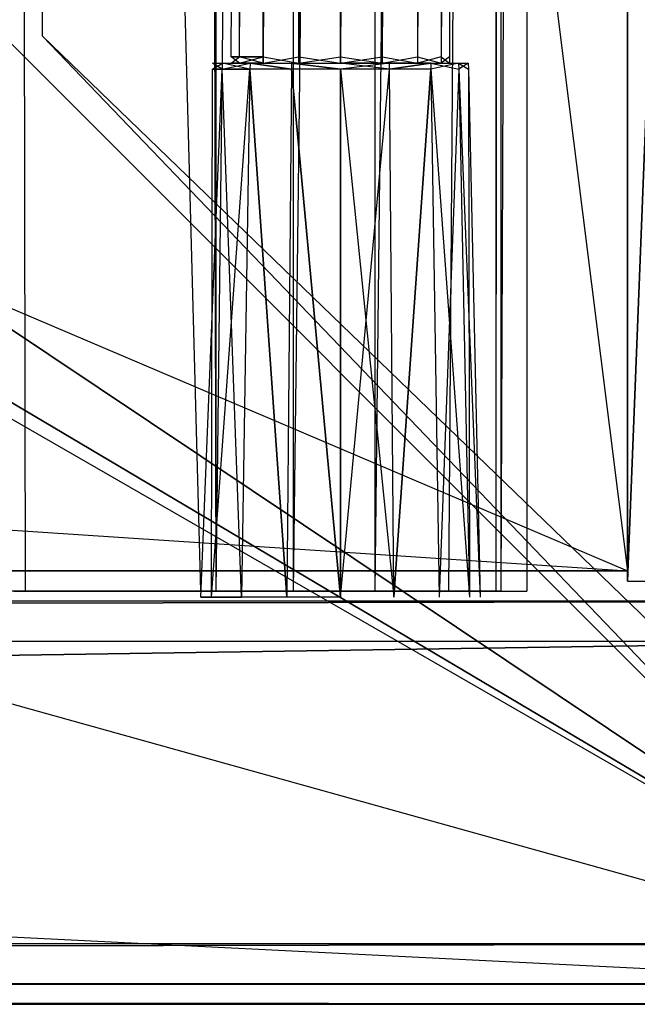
# Model space of a CAD drawing. Extents: x -1 to 0, y -0.5 to 0.
# Tile 13 of 19: x -0.05 to -0.02, y -0.5 to -0.45. Entities that reach past the tile are written whole.
import ezdxf

# ---------------------------------------------------------------- set-up
doc = ezdxf.new("R2010")
doc.units = 0
for name, color, linetype in [('L0_FRONT_LEGATO_S2S2_X_3400__Y_', 7, 'CONTINUOUS'), ('L10_KORPUS_LEGATO_BO_X_9620__Y_', 7, 'CONTINUOUS'), ('L12_KORPUS_LEGATO_3_N_B10700___', 7, 'CONTINUOUS'), ('L16_KORPUS_LEGATO_SE_X_190__Y_4', 7, 'CONTINUOUS'), ('L17_PLATTE_LEGATO_N_B10700__0__', 7, 'CONTINUOUS'), ('L2_DRAWERBOX_LEGATO_REL_6_X_365', 7, 'CONTINUOUS'), ('L4_DRAWERBOX_LEGATO_REL_4_X_139', 7, 'CONTINUOUS')]:
    doc.layers.add(name, color=color, linetype=linetype)

msp = doc.modelspace()

# ---------------------------------------------------------------- linework, layer by layer
at = {"layer": 'L0_FRONT_LEGATO_S2S2_X_3400__Y_', "color": 8}
for points, invisible_edges in [([(-0.996, -0.482, 0.34), (-0.004, -0.48, 0.34), (-0.996, -0.48, 0.34), (-0.996, -0.482, 0.34)], 13), ([(-0.004, -0.48, 0.34), (-0.996, -0.482, 0.34), (-0.004, -0.482, 0.34), (-0.004, -0.48, 0.34)], 14), ([(-0.004, -0.48), (-0.996, -0.482), (-0.996, -0.48), (-0.004, -0.48)], 13), ([(-0.996, -0.482), (-0.004, -0.48), (-0.004, -0.482), (-0.996, -0.482)], 14), ([(-0.996, -0.48, 0.338), (-0.004, -0.48, 0.002), (-0.996, -0.48, 0.002), (-0.996, -0.48, 0.338)], 13), ([(-0.004, -0.48, 0.002), (-0.996, -0.48, 0.338), (-0.004, -0.48, 0.338), (-0.004, -0.48, 0.002)], 14), ([(-0.996, -0.48, 0.34), (-0.004, -0.48, 0.338), (-0.996, -0.48, 0.338), (-0.996, -0.48, 0.34)], 13), ([(-0.004, -0.48, 0.338), (-0.996, -0.48, 0.34), (-0.004, -0.48, 0.34), (-0.004, -0.48, 0.338)], 14), ([(-0.996, -0.48, 0.002), (-0.004, -0.48), (-0.996, -0.48), (-0.996, -0.48, 0.002)], 13), ([(-0.004, -0.48), (-0.996, -0.48, 0.002), (-0.004, -0.48, 0.002), (-0.004, -0.48)], 14), ([(-0.004, -0.482), (-0.996, -0.497), (-0.996, -0.482), (-0.004, -0.482)], 13), ([(-0.996, -0.497), (-0.004, -0.482), (-0.004, -0.497), (-0.996, -0.497)], 14), ([(-0.996, -0.497, 0.34), (-0.004, -0.482, 0.34), (-0.996, -0.482, 0.34), (-0.996, -0.497, 0.34)], 13), ([(-0.004, -0.482, 0.34), (-0.996, -0.497, 0.34), (-0.004, -0.497, 0.34), (-0.004, -0.482, 0.34)], 14), ([(-0.004, -0.497), (-0.996, -0.499), (-0.996, -0.497), (-0.004, -0.497)], 13), ([(-0.996, -0.499), (-0.004, -0.497), (-0.004, -0.499), (-0.996, -0.499)], 14), ([(-0.996, -0.499, 0.34), (-0.004, -0.497, 0.34), (-0.996, -0.497, 0.34), (-0.996, -0.499, 0.34)], 13), ([(-0.004, -0.497, 0.34), (-0.996, -0.499, 0.34), (-0.004, -0.499, 0.34), (-0.004, -0.497, 0.34)], 14), ([(-0.004, -0.499, 0.002), (-0.996, -0.499, 0.338), (-0.996, -0.499, 0.002), (-0.004, -0.499, 0.002)], 13), ([(-0.996, -0.499, 0.338), (-0.004, -0.499, 0.002), (-0.004, -0.499, 0.338), (-0.996, -0.499, 0.338)], 14), ([(-0.004, -0.499), (-0.996, -0.499, 0.002), (-0.996, -0.499), (-0.004, -0.499)], 13), ([(-0.996, -0.499, 0.002), (-0.004, -0.499), (-0.004, -0.499, 0.002), (-0.996, -0.499, 0.002)], 14), ([(-0.004, -0.499, 0.338), (-0.996, -0.499, 0.34), (-0.996, -0.499, 0.338), (-0.004, -0.499, 0.338)], 13), ([(-0.996, -0.499, 0.34), (-0.004, -0.499, 0.338), (-0.004, -0.499, 0.34), (-0.996, -0.499, 0.34)], 14)]:
    msp.add_3dface(points, dxfattribs=dict(at, invisible_edges=invisible_edges))
at = {"layer": 'L10_KORPUS_LEGATO_BO_X_9620__Y_', "color": 8}
for points, invisible_edges in [([(-0.019, -0.4785, 0.02), (-0.981, -0.069, 0.02), (-0.981, -0.4785, 0.02), (-0.019, -0.4785, 0.02)], 13), ([(-0.981, -0.069, 0.02), (-0.019, -0.4785, 0.02), (-0.019, -0.069, 0.02), (-0.981, -0.069, 0.02)], 14), ([(-0.019, -0.069, 0.001), (-0.981, -0.4785, 0.001), (-0.981, -0.069, 0.001), (-0.019, -0.069, 0.001)], 13), ([(-0.981, -0.4785, 0.001), (-0.019, -0.069, 0.001), (-0.019, -0.4785, 0.001), (-0.981, -0.4785, 0.001)], 14), ([(-0.019, -0.069, 0.001), (-0.019, -0.4785, 0.02), (-0.019, -0.4785, 0.001), (-0.019, -0.069, 0.001)], 13), ([(-0.019, -0.4785, 0.02), (-0.019, -0.069, 0.001), (-0.019, -0.069, 0.02), (-0.019, -0.4785, 0.02)], 14), ([(-0.019, -0.4785, 0.02), (-0.981, -0.4785, 0.001), (-0.019, -0.4785, 0.001), (-0.019, -0.4785, 0.02)], 13), ([(-0.981, -0.4785, 0.001), (-0.019, -0.4785, 0.02), (-0.981, -0.4785, 0.02), (-0.981, -0.4785, 0.001)], 14)]:
    msp.add_3dface(points, dxfattribs=dict(at, invisible_edges=invisible_edges))
at = {"layer": 'L12_KORPUS_LEGATO_3_N_B10700___', "color": 8}
for points, invisible_edges in [([(-0.019, -0.4785, 0.313), (-0.079, -0.4185, 0.313), (-0.019, 0, 0.313), (-0.019, -0.4785, 0.313)], 15), ([(-0.019, -0.4785, 0.332), (-0.079, 0, 0.332), (-0.079, -0.4185, 0.332), (-0.019, -0.4785, 0.332)], 13), ([(-0.079, 0, 0.332), (-0.019, -0.4785, 0.332), (-0.019, 0, 0.332), (-0.079, 0, 0.332)], 14), ([(-0.019, 0, 0.313), (-0.019, -0.4785, 0.332), (-0.019, -0.4785, 0.313), (-0.019, 0, 0.313)], 13), ([(-0.019, -0.4785, 0.332), (-0.019, 0, 0.313), (-0.019, 0, 0.332), (-0.019, -0.4785, 0.332)], 14), ([(-0.981, -0.4785, 0.313), (-0.921, -0.4185, 0.313), (-0.019, -0.4785, 0.313), (-0.981, -0.4785, 0.313)], 10), ([(-0.019, -0.4785, 0.332), (-0.921, -0.4185, 0.332), (-0.981, -0.4785, 0.332), (-0.019, -0.4785, 0.332)], 13), ([(-0.019, -0.4785, 0.313), (-0.921, -0.4185, 0.313), (-0.079, -0.4185, 0.313), (-0.019, -0.4785, 0.313)], 15), ([(-0.921, -0.4185, 0.332), (-0.019, -0.4785, 0.332), (-0.079, -0.4185, 0.332), (-0.921, -0.4185, 0.332)], 14), ([(-0.019, -0.4785, 0.332), (-0.981, -0.4785, 0.313), (-0.019, -0.4785, 0.313), (-0.019, -0.4785, 0.332)], 13), ([(-0.981, -0.4785, 0.313), (-0.019, -0.4785, 0.332), (-0.981, -0.4785, 0.332), (-0.981, -0.4785, 0.313)], 14)]:
    msp.add_3dface(points, dxfattribs=dict(at, invisible_edges=invisible_edges))
at = {"layer": 'L16_KORPUS_LEGATO_SE_X_190__Y_4', "color": 8}
for points, invisible_edges in [([(-0.019, -0.479, 0.34), (0, 0, 0.34), (-0.019, 0, 0.34), (-0.019, -0.479, 0.34)], 13), ([(0, 0, 0.34), (-0.019, -0.479, 0.34), (0, -0.479, 0.34), (0, 0, 0.34)], 14), ([(0, 0), (-0.019, -0.479), (-0.019, 0), (0, 0)], 13), ([(-0.019, -0.479), (0, 0), (0, -0.479), (-0.019, -0.479)], 14), ([(-0.019, -0.479, 0.34), (-0.019, 0), (-0.019, -0.479), (-0.019, -0.479, 0.34)], 13), ([(-0.019, 0), (-0.019, -0.479, 0.34), (-0.019, 0, 0.34), (-0.019, 0)], 14), ([(0, -0.479, 0.34), (-0.019, -0.479), (0, -0.479), (0, -0.479, 0.34)], 13), ([(-0.019, -0.479), (0, -0.479, 0.34), (-0.019, -0.479, 0.34), (-0.019, -0.479)], 14)]:
    msp.add_3dface(points, dxfattribs=dict(at, invisible_edges=invisible_edges))
at = {"layer": 'L17_PLATTE_LEGATO_N_B10700__0__', "color": 8}
for points, invisible_edges in [([(-0.00192, -0.498375, 0.38), (-0.998322, -0.220523, 0.38), (-0.998322, -0.498375, 0.38), (-0.00192, -0.498375, 0.38)], 13), ([(-0.998322, -0.220523, 0.38), (-0.00192, -0.498375, 0.38), (-0.351515, -0.297271, 0.38), (-0.998322, -0.220523, 0.38)], 10), ([(-0.209703, -0.238531, 0.38), (-0.00192, -0.498375, 0.38), (-0.207929, -0.220523, 0.38), (-0.209703, -0.238531, 0.38)], 15), ([(-0.207929, -0.220523, 0.38), (-0.00192, -0.498375, 0.38), (-0.00192, -0.220523, 0.38), (-0.207929, -0.220523, 0.38)], 15), ([(-0.048041, -0.450334, 0.343069), (-0.001013, -0.220523, 0.372564), (-0.001013, -0.497362, 0.372564), (-0.048041, -0.450334, 0.343069)], 14), ([(-0.214955, -0.255846, 0.38), (-0.00192, -0.498375, 0.38), (-0.209703, -0.238531, 0.38), (-0.214955, -0.255846, 0.38)], 15), ([(-0.223485, -0.271804, 0.38), (-0.00192, -0.498375, 0.38), (-0.214955, -0.255846, 0.38), (-0.223485, -0.271804, 0.38)], 15), ([(-0.234964, -0.285792, 0.38), (-0.00192, -0.498375, 0.38), (-0.223485, -0.271804, 0.38), (-0.234964, -0.285792, 0.38)], 15), ([(-0.248952, -0.297271, 0.38), (-0.00192, -0.498375, 0.38), (-0.234964, -0.285792, 0.38), (-0.248952, -0.297271, 0.38)], 15), ([(-0.351515, -0.297271, 0.38), (-0.00192, -0.498375, 0.38), (-0.335557, -0.305801, 0.38), (-0.351515, -0.297271, 0.38)], 10), ([(-0.26491, -0.305801, 0.38), (-0.00192, -0.498375, 0.38), (-0.248952, -0.297271, 0.38), (-0.26491, -0.305801, 0.38)], 15), ([(-0.335557, -0.305801, 0.38), (-0.00192, -0.498375, 0.38), (-0.318241, -0.311054, 0.38), (-0.335557, -0.305801, 0.38)], 13), ([(-0.282226, -0.311054, 0.38), (-0.00192, -0.498375, 0.38), (-0.26491, -0.305801, 0.38), (-0.282226, -0.311054, 0.38)], 10), ([(-0.318241, -0.311054, 0.38), (-0.00192, -0.498375, 0.38), (-0.300233, -0.312827, 0.38), (-0.318241, -0.311054, 0.38)], 10), ([(-0.300233, -0.312827, 0.38), (-0.00192, -0.498375, 0.38), (-0.282226, -0.311054, 0.38), (-0.300233, -0.312827, 0.38)], 13), ([(-0.049961, -0.451959, 0.343069), (-0.049744, -0.450256, 0.342), (-0.048041, -0.451959, 0.343069), (-0.049961, -0.451959, 0.343069)], 14), ([(-0.049744, -0.450256, 0.342), (-0.048041, -0.450334, 0.343069), (-0.048041, -0.451959, 0.343069), (-0.049744, -0.450256, 0.342)], 14), ([(-0.001013, -0.497362, 0.372564), (-0.048041, -0.451959, 0.343069), (-0.048041, -0.450334, 0.343069), (-0.001013, -0.497362, 0.372564)], 13), ([(-0.950281, -0.451959, 0.343069), (-0.002933, -0.498987, 0.372564), (-0.997308, -0.498987, 0.372564), (-0.950281, -0.451959, 0.343069)], 13), ([(-0.002933, -0.498987, 0.372564), (-0.950281, -0.451959, 0.343069), (-0.049961, -0.451959, 0.343069), (-0.002933, -0.498987, 0.372564)], 14), ([(-0.048041, -0.451959, 0.343069), (-0.002933, -0.498987, 0.372564), (-0.049961, -0.451959, 0.343069), (-0.048041, -0.451959, 0.343069)], 13), ([(-0.002933, -0.498987, 0.372564), (-0.048041, -0.451959, 0.343069), (-0.001013, -0.498987, 0.372564), (-0.002933, -0.498987, 0.372564)], 14), ([(-0.048041, -0.451959, 0.343069), (-0.001013, -0.497362, 0.372564), (-0.001013, -0.498987, 0.372564), (-0.048041, -0.451959, 0.343069)], 14), ([(-0.00192, -0.5, 0.38), (-0.998322, -0.498375, 0.38), (-0.998322, -0.5, 0.38), (-0.00192, -0.5, 0.38)], 13), ([(-0.998322, -0.498375, 0.38), (-0.00192, -0.5, 0.38), (-0.00192, -0.498375, 0.38), (-0.998322, -0.498375, 0.38)], 14), ([(-0.997308, -0.498987, 0.372564), (-0.00192, -0.5, 0.3732), (-0.998322, -0.5, 0.3732), (-0.997308, -0.498987, 0.372564)], 13), ([(-0.00192, -0.5, 0.3732), (-0.997308, -0.498987, 0.372564), (-0.002933, -0.498987, 0.372564), (-0.00192, -0.5, 0.3732)], 14), ([(-0.00192, -0.5, 0.378361), (-0.998322, -0.5, 0.374378), (-0.00192, -0.5, 0.374378), (-0.00192, -0.5, 0.378361)], 13), ([(-0.998322, -0.5, 0.374378), (-0.00192, -0.5, 0.378361), (-0.998322, -0.5, 0.378361), (-0.998322, -0.5, 0.374378)], 14), ([(-0.00192, -0.5, 0.38), (-0.998322, -0.5, 0.378361), (-0.00192, -0.5, 0.378361), (-0.00192, -0.5, 0.38)], 13), ([(-0.998322, -0.5, 0.378361), (-0.00192, -0.5, 0.38), (-0.998322, -0.5, 0.38), (-0.998322, -0.5, 0.378361)], 14), ([(-0.00192, -0.5, 0.374378), (-0.998322, -0.5, 0.3732), (-0.00192, -0.5, 0.3732), (-0.00192, -0.5, 0.374378)], 13), ([(-0.998322, -0.5, 0.3732), (-0.00192, -0.5, 0.374378), (-0.998322, -0.5, 0.374378), (-0.998322, -0.5, 0.3732)], 14)]:
    msp.add_3dface(points, dxfattribs=dict(at, invisible_edges=invisible_edges))
at = {"layer": 'L2_DRAWERBOX_LEGATO_REL_6_X_365', "color": 8}
for points, invisible_edges in [([(-0.060485, -0.4795, 0.032), (-0.024, -0.1555, 0.032), (-0.060485, -0.1555, 0.032), (-0.060485, -0.4795, 0.032)], 13), ([(-0.024, -0.1555, 0.032), (-0.060485, -0.4795, 0.032), (-0.024, -0.4795, 0.032), (-0.024, -0.1555, 0.032)], 14), ([(-0.04947, -0.1555, 0.058607), (-0.048889, -0.4795, 0.060646), (-0.04947, -0.4795, 0.058607), (-0.04947, -0.1555, 0.058607)], 13), ([(-0.048889, -0.4795, 0.060646), (-0.04947, -0.1555, 0.058607), (-0.048889, -0.1555, 0.060646), (-0.048889, -0.4795, 0.060646)], 14), ([(-0.048889, -0.1555, 0.060646), (-0.04018, -0.4795, 0.113598), (-0.048889, -0.4795, 0.060646), (-0.048889, -0.1555, 0.060646)], 13), ([(-0.04018, -0.4795, 0.113598), (-0.048889, -0.1555, 0.060646), (-0.04018, -0.1555, 0.113598), (-0.04018, -0.4795, 0.113598)], 14), ([(-0.04018, -0.1555, 0.113598), (-0.039428, -0.4795, 0.114666), (-0.04018, -0.4795, 0.113598), (-0.04018, -0.1555, 0.113598)], 13), ([(-0.039428, -0.4795, 0.114666), (-0.04018, -0.1555, 0.113598), (-0.039428, -0.1555, 0.114666), (-0.039428, -0.4795, 0.114666)], 14), ([(-0.035589, -0.1555, 0.115998), (-0.039428, -0.4795, 0.114666), (-0.039428, -0.1555, 0.114666), (-0.035589, -0.1555, 0.115998)], 13), ([(-0.039428, -0.4795, 0.114666), (-0.035589, -0.1555, 0.115998), (-0.035589, -0.4795, 0.115998), (-0.039428, -0.4795, 0.114666)], 14), ([(-0.031526, -0.1555, 0.115948), (-0.035589, -0.4795, 0.115998), (-0.035589, -0.1555, 0.115998), (-0.031526, -0.1555, 0.115948)], 13), ([(-0.035589, -0.4795, 0.115998), (-0.031526, -0.1555, 0.115948), (-0.031526, -0.4795, 0.115948), (-0.035589, -0.4795, 0.115998)], 14), ([(-0.02788, -0.1555, 0.114232), (-0.031526, -0.4795, 0.115948), (-0.031526, -0.1555, 0.115948), (-0.02788, -0.1555, 0.114232)], 13), ([(-0.031526, -0.4795, 0.115948), (-0.02788, -0.1555, 0.114232), (-0.02788, -0.4795, 0.114232), (-0.031526, -0.4795, 0.115948)], 14), ([(-0.02788, -0.4795, 0.114232), (-0.025533, -0.1555, 0.110955), (-0.025533, -0.4795, 0.110955), (-0.02788, -0.4795, 0.114232)], 13), ([(-0.025533, -0.1555, 0.110955), (-0.02788, -0.4795, 0.114232), (-0.02788, -0.1555, 0.114232), (-0.025533, -0.1555, 0.110955)], 14), ([(-0.025533, -0.4795, 0.110955), (-0.025286, -0.1555, 0.10758), (-0.025286, -0.4795, 0.10758), (-0.025533, -0.4795, 0.110955)], 13), ([(-0.025286, -0.1555, 0.10758), (-0.025533, -0.4795, 0.110955), (-0.025533, -0.1555, 0.110955), (-0.025286, -0.1555, 0.10758)], 14), ([(-0.025286, -0.4795, 0.10758), (-0.024, -0.1555, 0.032), (-0.024, -0.4795, 0.032), (-0.025286, -0.4795, 0.10758)], 13), ([(-0.024, -0.1555, 0.032), (-0.025286, -0.4795, 0.10758), (-0.025286, -0.1555, 0.10758), (-0.024, -0.1555, 0.032)], 14), ([(-0.060485, -0.4795, 0.032), (-0.025286, -0.4795, 0.10758), (-0.024, -0.4795, 0.032), (-0.060485, -0.4795, 0.032)], 13), ([(-0.025286, -0.4795, 0.10758), (-0.060485, -0.4795, 0.032), (-0.04947, -0.4795, 0.058607), (-0.025286, -0.4795, 0.10758)], 10), ([(-0.025286, -0.4795, 0.10758), (-0.04947, -0.4795, 0.058607), (-0.048889, -0.4795, 0.060646), (-0.025286, -0.4795, 0.10758)], 10), ([(-0.025286, -0.4795, 0.10758), (-0.048889, -0.4795, 0.060646), (-0.04018, -0.4795, 0.113598), (-0.025286, -0.4795, 0.10758)], 13), ([(-0.025286, -0.4795, 0.10758), (-0.04018, -0.4795, 0.113598), (-0.025533, -0.4795, 0.110955), (-0.025286, -0.4795, 0.10758)], 14), ([(-0.025533, -0.4795, 0.110955), (-0.04018, -0.4795, 0.113598), (-0.02788, -0.4795, 0.114232), (-0.025533, -0.4795, 0.110955)], 15), ([(-0.02788, -0.4795, 0.114232), (-0.04018, -0.4795, 0.113598), (-0.039428, -0.4795, 0.114666), (-0.02788, -0.4795, 0.114232)], 15), ([(-0.02788, -0.4795, 0.114232), (-0.039428, -0.4795, 0.114666), (-0.031526, -0.4795, 0.115948), (-0.02788, -0.4795, 0.114232)], 15), ([(-0.031526, -0.4795, 0.115948), (-0.039428, -0.4795, 0.114666), (-0.035589, -0.4795, 0.115998), (-0.031526, -0.4795, 0.115948)], 15)]:
    msp.add_3dface(points, dxfattribs=dict(at, invisible_edges=invisible_edges))
at = {"layer": 'L4_DRAWERBOX_LEGATO_REL_4_X_139', "color": 8}
for points, invisible_edges in [([(-0.038257, -0.143025, 0.164526), (-0.03867, -0.452987, 0.1666), (-0.038257, -0.452987, 0.164526), (-0.038257, -0.143025, 0.164526)], 13), ([(-0.03867, -0.452987, 0.1666), (-0.038257, -0.143025, 0.164526), (-0.03867, -0.143025, 0.1666), (-0.03867, -0.452987, 0.1666)], 14), ([(-0.03867, -0.143025, 0.1666), (-0.038257, -0.452987, 0.168674), (-0.03867, -0.452987, 0.1666), (-0.03867, -0.143025, 0.1666)], 13), ([(-0.038257, -0.452987, 0.168674), (-0.03867, -0.143025, 0.1666), (-0.038257, -0.143025, 0.168674), (-0.038257, -0.452987, 0.168674)], 14), ([(-0.037082, -0.143025, 0.162768), (-0.038257, -0.452987, 0.164526), (-0.037082, -0.452987, 0.162768), (-0.037082, -0.143025, 0.162768)], 13), ([(-0.038257, -0.452987, 0.164526), (-0.037082, -0.143025, 0.162768), (-0.038257, -0.143025, 0.164526), (-0.038257, -0.452987, 0.164526)], 14), ([(-0.038257, -0.143025, 0.168674), (-0.037082, -0.452987, 0.170432), (-0.038257, -0.452987, 0.168674), (-0.038257, -0.143025, 0.168674)], 13), ([(-0.037082, -0.452987, 0.170432), (-0.038257, -0.143025, 0.168674), (-0.037082, -0.143025, 0.170432), (-0.037082, -0.452987, 0.170432)], 14), ([(-0.037082, -0.452987, 0.162768), (-0.035324, -0.143025, 0.161593), (-0.037082, -0.143025, 0.162768), (-0.037082, -0.452987, 0.162768)], 13), ([(-0.035324, -0.143025, 0.161593), (-0.037082, -0.452987, 0.162768), (-0.035324, -0.452987, 0.161593), (-0.035324, -0.143025, 0.161593)], 14), ([(-0.035324, -0.143025, 0.171607), (-0.037082, -0.452987, 0.170432), (-0.037082, -0.143025, 0.170432), (-0.035324, -0.143025, 0.171607)], 13), ([(-0.037082, -0.452987, 0.170432), (-0.035324, -0.143025, 0.171607), (-0.035324, -0.452987, 0.171607), (-0.037082, -0.452987, 0.170432)], 14), ([(-0.035324, -0.452987, 0.161593), (-0.03325, -0.143025, 0.161181), (-0.035324, -0.143025, 0.161593), (-0.035324, -0.452987, 0.161593)], 13), ([(-0.03325, -0.143025, 0.161181), (-0.035324, -0.452987, 0.161593), (-0.03325, -0.452987, 0.161181), (-0.03325, -0.143025, 0.161181)], 14), ([(-0.03325, -0.143025, 0.172019), (-0.035324, -0.452987, 0.171607), (-0.035324, -0.143025, 0.171607), (-0.03325, -0.143025, 0.172019)], 13), ([(-0.035324, -0.452987, 0.171607), (-0.03325, -0.143025, 0.172019), (-0.03325, -0.452987, 0.172019), (-0.035324, -0.452987, 0.171607)], 14), ([(-0.031176, -0.143025, 0.171607), (-0.03325, -0.452987, 0.172019), (-0.03325, -0.143025, 0.172019), (-0.031176, -0.143025, 0.171607)], 13), ([(-0.03325, -0.452987, 0.172019), (-0.031176, -0.143025, 0.171607), (-0.031176, -0.452987, 0.171607), (-0.03325, -0.452987, 0.172019)], 14), ([(-0.03325, -0.452987, 0.161181), (-0.031176, -0.143025, 0.161593), (-0.03325, -0.143025, 0.161181), (-0.03325, -0.452987, 0.161181)], 13), ([(-0.031176, -0.143025, 0.161593), (-0.03325, -0.452987, 0.161181), (-0.031176, -0.452987, 0.161593), (-0.031176, -0.143025, 0.161593)], 14), ([(-0.029418, -0.143025, 0.170432), (-0.031176, -0.452987, 0.171607), (-0.031176, -0.143025, 0.171607), (-0.029418, -0.143025, 0.170432)], 13), ([(-0.031176, -0.452987, 0.171607), (-0.029418, -0.143025, 0.170432), (-0.029418, -0.452987, 0.170432), (-0.031176, -0.452987, 0.171607)], 14), ([(-0.031176, -0.452987, 0.161593), (-0.029418, -0.143025, 0.162768), (-0.031176, -0.143025, 0.161593), (-0.031176, -0.452987, 0.161593)], 13), ([(-0.029418, -0.143025, 0.162768), (-0.031176, -0.452987, 0.161593), (-0.029418, -0.452987, 0.162768), (-0.029418, -0.143025, 0.162768)], 14), ([(-0.029418, -0.452987, 0.170432), (-0.028243, -0.143025, 0.168674), (-0.028243, -0.452987, 0.168674), (-0.029418, -0.452987, 0.170432)], 13), ([(-0.028243, -0.143025, 0.168674), (-0.029418, -0.452987, 0.170432), (-0.029418, -0.143025, 0.170432), (-0.028243, -0.143025, 0.168674)], 14), ([(-0.028243, -0.452987, 0.164526), (-0.029418, -0.143025, 0.162768), (-0.029418, -0.452987, 0.162768), (-0.028243, -0.452987, 0.164526)], 13), ([(-0.029418, -0.143025, 0.162768), (-0.028243, -0.452987, 0.164526), (-0.028243, -0.143025, 0.164526), (-0.029418, -0.143025, 0.162768)], 14), ([(-0.028243, -0.452987, 0.168674), (-0.027831, -0.143025, 0.1666), (-0.027831, -0.452987, 0.1666), (-0.028243, -0.452987, 0.168674)], 13), ([(-0.027831, -0.143025, 0.1666), (-0.028243, -0.452987, 0.168674), (-0.028243, -0.143025, 0.168674), (-0.027831, -0.143025, 0.1666)], 14), ([(-0.027831, -0.452987, 0.1666), (-0.028243, -0.143025, 0.164526), (-0.028243, -0.452987, 0.164526), (-0.027831, -0.452987, 0.1666)], 13), ([(-0.028243, -0.143025, 0.164526), (-0.027831, -0.452987, 0.1666), (-0.027831, -0.143025, 0.1666), (-0.028243, -0.143025, 0.164526)], 14), ([(-0.039114, -0.4533, 0.164171), (-0.039604, -0.453606, 0.1666), (-0.03912, -0.453606, 0.164169), (-0.039114, -0.4533, 0.164171)], 13), ([(-0.039604, -0.453606, 0.1666), (-0.039114, -0.4533, 0.164171), (-0.039597, -0.4533, 0.1666), (-0.039604, -0.453606, 0.1666)], 14), ([(-0.039597, -0.4533, 0.1666), (-0.03912, -0.453606, 0.169031), (-0.039604, -0.453606, 0.1666), (-0.039597, -0.4533, 0.1666)], 13), ([(-0.038257, -0.4533, 0.164526), (-0.039597, -0.4533, 0.1666), (-0.039114, -0.4533, 0.164171), (-0.038257, -0.4533, 0.164526)], 13), ([(-0.039597, -0.4533, 0.1666), (-0.038257, -0.4533, 0.164526), (-0.03867, -0.4533, 0.1666), (-0.039597, -0.4533, 0.1666)], 14), ([(-0.038257, -0.4533, 0.168674), (-0.039597, -0.4533, 0.1666), (-0.03867, -0.4533, 0.1666), (-0.038257, -0.4533, 0.168674)], 13), ([(-0.039597, -0.4533, 0.1666), (-0.038257, -0.4533, 0.168674), (-0.039114, -0.4533, 0.169029), (-0.039597, -0.4533, 0.1666)], 14), ([(-0.03912, -0.453606, 0.169031), (-0.039597, -0.4533, 0.1666), (-0.039114, -0.4533, 0.169029), (-0.03912, -0.453606, 0.169031)], 14), ([(-0.037738, -0.4533, 0.162112), (-0.03912, -0.453606, 0.164169), (-0.037743, -0.453606, 0.162107), (-0.037738, -0.4533, 0.162112)], 13), ([(-0.03912, -0.453606, 0.164169), (-0.037738, -0.4533, 0.162112), (-0.039114, -0.4533, 0.164171), (-0.03912, -0.453606, 0.164169)], 14), ([(-0.039114, -0.4533, 0.169029), (-0.037743, -0.453606, 0.171093), (-0.03912, -0.453606, 0.169031), (-0.039114, -0.4533, 0.169029)], 13), ([(-0.037082, -0.4533, 0.162768), (-0.039114, -0.4533, 0.164171), (-0.037738, -0.4533, 0.162112), (-0.037082, -0.4533, 0.162768)], 13), ([(-0.039114, -0.4533, 0.164171), (-0.037082, -0.4533, 0.162768), (-0.038257, -0.4533, 0.164526), (-0.039114, -0.4533, 0.164171)], 14), ([(-0.037082, -0.4533, 0.170432), (-0.039114, -0.4533, 0.169029), (-0.038257, -0.4533, 0.168674), (-0.037082, -0.4533, 0.170432)], 13), ([(-0.039114, -0.4533, 0.169029), (-0.037082, -0.4533, 0.170432), (-0.037738, -0.4533, 0.171088), (-0.039114, -0.4533, 0.169029)], 14), ([(-0.037743, -0.453606, 0.171093), (-0.039114, -0.4533, 0.169029), (-0.037738, -0.4533, 0.171088), (-0.037743, -0.453606, 0.171093)], 14), ([(-0.03867, -0.452987, 0.1666), (-0.038257, -0.4533, 0.168674), (-0.03867, -0.4533, 0.1666), (-0.03867, -0.452987, 0.1666)], 13), ([(-0.038257, -0.4533, 0.168674), (-0.03867, -0.452987, 0.1666), (-0.038257, -0.452987, 0.168674), (-0.038257, -0.4533, 0.168674)], 14), ([(-0.038257, -0.452987, 0.164526), (-0.03867, -0.4533, 0.1666), (-0.038257, -0.4533, 0.164526), (-0.038257, -0.452987, 0.164526)], 13), ([(-0.03867, -0.4533, 0.1666), (-0.038257, -0.452987, 0.164526), (-0.03867, -0.452987, 0.1666), (-0.03867, -0.4533, 0.1666)], 14), ([(-0.038257, -0.452987, 0.168674), (-0.037082, -0.4533, 0.170432), (-0.038257, -0.4533, 0.168674), (-0.038257, -0.452987, 0.168674)], 13), ([(-0.037082, -0.4533, 0.170432), (-0.038257, -0.452987, 0.168674), (-0.037082, -0.452987, 0.170432), (-0.037082, -0.4533, 0.170432)], 14), ([(-0.037082, -0.452987, 0.162768), (-0.038257, -0.4533, 0.164526), (-0.037082, -0.4533, 0.162768), (-0.037082, -0.452987, 0.162768)], 13), ([(-0.038257, -0.4533, 0.164526), (-0.037082, -0.452987, 0.162768), (-0.038257, -0.452987, 0.164526), (-0.038257, -0.4533, 0.164526)], 14), ([(-0.037738, -0.4533, 0.171088), (-0.035682, -0.453606, 0.17247), (-0.037743, -0.453606, 0.171093), (-0.037738, -0.4533, 0.171088)], 13), ([(-0.035682, -0.453606, 0.16073), (-0.037738, -0.4533, 0.162112), (-0.037743, -0.453606, 0.162107), (-0.035682, -0.453606, 0.16073)], 13), ([(-0.035324, -0.4533, 0.161593), (-0.037738, -0.4533, 0.162112), (-0.035679, -0.4533, 0.160736), (-0.035324, -0.4533, 0.161593)], 13), ([(-0.037738, -0.4533, 0.162112), (-0.035324, -0.4533, 0.161593), (-0.037082, -0.4533, 0.162768), (-0.037738, -0.4533, 0.162112)], 14), ([(-0.035324, -0.4533, 0.171607), (-0.037738, -0.4533, 0.171088), (-0.037082, -0.4533, 0.170432), (-0.035324, -0.4533, 0.171607)], 13), ([(-0.037738, -0.4533, 0.171088), (-0.035324, -0.4533, 0.171607), (-0.035679, -0.4533, 0.172464), (-0.037738, -0.4533, 0.171088)], 14), ([(-0.035682, -0.453606, 0.17247), (-0.037738, -0.4533, 0.171088), (-0.035679, -0.4533, 0.172464), (-0.035682, -0.453606, 0.17247)], 14), ([(-0.037738, -0.4533, 0.162112), (-0.035682, -0.453606, 0.16073), (-0.035679, -0.4533, 0.160736), (-0.037738, -0.4533, 0.162112)], 14), ([(-0.035324, -0.452987, 0.171607), (-0.037082, -0.4533, 0.170432), (-0.037082, -0.452987, 0.170432), (-0.035324, -0.452987, 0.171607)], 13), ([(-0.037082, -0.4533, 0.170432), (-0.035324, -0.452987, 0.171607), (-0.035324, -0.4533, 0.171607), (-0.037082, -0.4533, 0.170432)], 14), ([(-0.035324, -0.4533, 0.161593), (-0.037082, -0.452987, 0.162768), (-0.037082, -0.4533, 0.162768), (-0.035324, -0.4533, 0.161593)], 13), ([(-0.037082, -0.452987, 0.162768), (-0.035324, -0.4533, 0.161593), (-0.035324, -0.452987, 0.161593), (-0.037082, -0.452987, 0.162768)], 14), ([(-0.035679, -0.4533, 0.172464), (-0.03325, -0.453606, 0.172953), (-0.035682, -0.453606, 0.17247), (-0.035679, -0.4533, 0.172464)], 13), ([(-0.03325, -0.453606, 0.160247), (-0.035679, -0.4533, 0.160736), (-0.035682, -0.453606, 0.16073), (-0.03325, -0.453606, 0.160247)], 13), ([(-0.03325, -0.4533, 0.161181), (-0.035679, -0.4533, 0.160736), (-0.03325, -0.4533, 0.160253), (-0.03325, -0.4533, 0.161181)], 13), ([(-0.035679, -0.4533, 0.160736), (-0.03325, -0.4533, 0.161181), (-0.035324, -0.4533, 0.161593), (-0.035679, -0.4533, 0.160736)], 14), ([(-0.03325, -0.4533, 0.172019), (-0.035679, -0.4533, 0.172464), (-0.035324, -0.4533, 0.171607), (-0.03325, -0.4533, 0.172019)], 13), ([(-0.035679, -0.4533, 0.172464), (-0.03325, -0.4533, 0.172019), (-0.03325, -0.4533, 0.172947), (-0.035679, -0.4533, 0.172464)], 14), ([(-0.03325, -0.453606, 0.172953), (-0.035679, -0.4533, 0.172464), (-0.03325, -0.4533, 0.172947), (-0.03325, -0.453606, 0.172953)], 14), ([(-0.035679, -0.4533, 0.160736), (-0.03325, -0.453606, 0.160247), (-0.03325, -0.4533, 0.160253), (-0.035679, -0.4533, 0.160736)], 14), ([(-0.03325, -0.452987, 0.172019), (-0.035324, -0.4533, 0.171607), (-0.035324, -0.452987, 0.171607), (-0.03325, -0.452987, 0.172019)], 13), ([(-0.035324, -0.4533, 0.171607), (-0.03325, -0.452987, 0.172019), (-0.03325, -0.4533, 0.172019), (-0.035324, -0.4533, 0.171607)], 14), ([(-0.03325, -0.4533, 0.161181), (-0.035324, -0.452987, 0.161593), (-0.035324, -0.4533, 0.161593), (-0.03325, -0.4533, 0.161181)], 13), ([(-0.035324, -0.452987, 0.161593), (-0.03325, -0.4533, 0.161181), (-0.03325, -0.452987, 0.161181), (-0.035324, -0.452987, 0.161593)], 14), ([(-0.031176, -0.4533, 0.161593), (-0.03325, -0.452987, 0.161181), (-0.03325, -0.4533, 0.161181), (-0.031176, -0.4533, 0.161593)], 13), ([(-0.03325, -0.452987, 0.161181), (-0.031176, -0.4533, 0.161593), (-0.031176, -0.452987, 0.161593), (-0.03325, -0.452987, 0.161181)], 14), ([(-0.031176, -0.452987, 0.171607), (-0.03325, -0.4533, 0.172019), (-0.03325, -0.452987, 0.172019), (-0.031176, -0.452987, 0.171607)], 13), ([(-0.03325, -0.4533, 0.172019), (-0.031176, -0.452987, 0.171607), (-0.031176, -0.4533, 0.171607), (-0.03325, -0.4533, 0.172019)], 14), ([(-0.030821, -0.4533, 0.160736), (-0.03325, -0.4533, 0.161181), (-0.03325, -0.4533, 0.160253), (-0.030821, -0.4533, 0.160736)], 13), ([(-0.03325, -0.4533, 0.161181), (-0.030821, -0.4533, 0.160736), (-0.031176, -0.4533, 0.161593), (-0.03325, -0.4533, 0.161181)], 14), ([(-0.030821, -0.4533, 0.172464), (-0.03325, -0.4533, 0.172019), (-0.031176, -0.4533, 0.171607), (-0.030821, -0.4533, 0.172464)], 13), ([(-0.03325, -0.4533, 0.172019), (-0.030821, -0.4533, 0.172464), (-0.03325, -0.4533, 0.172947), (-0.03325, -0.4533, 0.172019)], 14), ([(-0.03325, -0.4533, 0.172947), (-0.030819, -0.453606, 0.17247), (-0.03325, -0.453606, 0.172953), (-0.03325, -0.4533, 0.172947)], 13), ([(-0.030819, -0.453606, 0.17247), (-0.03325, -0.4533, 0.172947), (-0.030821, -0.4533, 0.172464), (-0.030819, -0.453606, 0.17247)], 14), ([(-0.03325, -0.453606, 0.160247), (-0.030821, -0.4533, 0.160736), (-0.03325, -0.4533, 0.160253), (-0.03325, -0.453606, 0.160247)], 13), ([(-0.030821, -0.4533, 0.160736), (-0.03325, -0.453606, 0.160247), (-0.030819, -0.453606, 0.16073), (-0.030821, -0.4533, 0.160736)], 14), ([(-0.029418, -0.4533, 0.162768), (-0.031176, -0.452987, 0.161593), (-0.031176, -0.4533, 0.161593), (-0.029418, -0.4533, 0.162768)], 13), ([(-0.031176, -0.452987, 0.161593), (-0.029418, -0.4533, 0.162768), (-0.029418, -0.452987, 0.162768), (-0.031176, -0.452987, 0.161593)], 14), ([(-0.029418, -0.452987, 0.170432), (-0.031176, -0.4533, 0.171607), (-0.031176, -0.452987, 0.171607), (-0.029418, -0.452987, 0.170432)], 13), ([(-0.031176, -0.4533, 0.171607), (-0.029418, -0.452987, 0.170432), (-0.029418, -0.4533, 0.170432), (-0.031176, -0.4533, 0.171607)], 14), ([(-0.028762, -0.4533, 0.171088), (-0.031176, -0.4533, 0.171607), (-0.029418, -0.4533, 0.170432), (-0.028762, -0.4533, 0.171088)], 13), ([(-0.031176, -0.4533, 0.171607), (-0.028762, -0.4533, 0.171088), (-0.030821, -0.4533, 0.172464), (-0.031176, -0.4533, 0.171607)], 14), ([(-0.028762, -0.4533, 0.162112), (-0.031176, -0.4533, 0.161593), (-0.030821, -0.4533, 0.160736), (-0.028762, -0.4533, 0.162112)], 13), ([(-0.031176, -0.4533, 0.161593), (-0.028762, -0.4533, 0.162112), (-0.029418, -0.4533, 0.162768), (-0.031176, -0.4533, 0.161593)], 14), ([(-0.030819, -0.453606, 0.16073), (-0.028762, -0.4533, 0.162112), (-0.030821, -0.4533, 0.160736), (-0.030819, -0.453606, 0.16073)], 13), ([(-0.028762, -0.4533, 0.171088), (-0.030819, -0.453606, 0.17247), (-0.030821, -0.4533, 0.172464), (-0.028762, -0.4533, 0.171088)], 13), ([(-0.028762, -0.4533, 0.162112), (-0.030819, -0.453606, 0.16073), (-0.028758, -0.453606, 0.162107), (-0.028762, -0.4533, 0.162112)], 14), ([(-0.030819, -0.453606, 0.17247), (-0.028762, -0.4533, 0.171088), (-0.028758, -0.453606, 0.171093), (-0.030819, -0.453606, 0.17247)], 14), ([(-0.028243, -0.4533, 0.164526), (-0.029418, -0.452987, 0.162768), (-0.029418, -0.4533, 0.162768), (-0.028243, -0.4533, 0.164526)], 13), ([(-0.029418, -0.452987, 0.162768), (-0.028243, -0.4533, 0.164526), (-0.028243, -0.452987, 0.164526), (-0.029418, -0.452987, 0.162768)], 14), ([(-0.029418, -0.4533, 0.170432), (-0.028243, -0.452987, 0.168674), (-0.028243, -0.4533, 0.168674), (-0.029418, -0.4533, 0.170432)], 13), ([(-0.028243, -0.452987, 0.168674), (-0.029418, -0.4533, 0.170432), (-0.029418, -0.452987, 0.170432), (-0.028243, -0.452987, 0.168674)], 14), ([(-0.027387, -0.4533, 0.169029), (-0.029418, -0.4533, 0.170432), (-0.028243, -0.4533, 0.168674), (-0.027387, -0.4533, 0.169029)], 13), ([(-0.029418, -0.4533, 0.170432), (-0.027387, -0.4533, 0.169029), (-0.028762, -0.4533, 0.171088), (-0.029418, -0.4533, 0.170432)], 14), ([(-0.027387, -0.4533, 0.164171), (-0.029418, -0.4533, 0.162768), (-0.028762, -0.4533, 0.162112), (-0.027387, -0.4533, 0.164171)], 13), ([(-0.029418, -0.4533, 0.162768), (-0.027387, -0.4533, 0.164171), (-0.028243, -0.4533, 0.164526), (-0.029418, -0.4533, 0.162768)], 14), ([(-0.02738, -0.453606, 0.164169), (-0.028762, -0.4533, 0.162112), (-0.028758, -0.453606, 0.162107), (-0.02738, -0.453606, 0.164169)], 13), ([(-0.028762, -0.4533, 0.162112), (-0.02738, -0.453606, 0.164169), (-0.027387, -0.4533, 0.164171), (-0.028762, -0.4533, 0.162112)], 14), ([(-0.027387, -0.4533, 0.169029), (-0.028758, -0.453606, 0.171093), (-0.028762, -0.4533, 0.171088), (-0.027387, -0.4533, 0.169029)], 14), ([(-0.028758, -0.453606, 0.171093), (-0.027387, -0.4533, 0.169029), (-0.02738, -0.453606, 0.169031), (-0.028758, -0.453606, 0.171093)], 13), ([(-0.027831, -0.4533, 0.1666), (-0.028243, -0.452987, 0.164526), (-0.028243, -0.4533, 0.164526), (-0.027831, -0.4533, 0.1666)], 13), ([(-0.028243, -0.452987, 0.164526), (-0.027831, -0.4533, 0.1666), (-0.027831, -0.452987, 0.1666), (-0.028243, -0.452987, 0.164526)], 14), ([(-0.028243, -0.4533, 0.168674), (-0.027831, -0.452987, 0.1666), (-0.027831, -0.4533, 0.1666), (-0.028243, -0.4533, 0.168674)], 13), ([(-0.027831, -0.452987, 0.1666), (-0.028243, -0.4533, 0.168674), (-0.028243, -0.452987, 0.168674), (-0.027831, -0.452987, 0.1666)], 14), ([(-0.026904, -0.4533, 0.1666), (-0.028243, -0.4533, 0.164526), (-0.027387, -0.4533, 0.164171), (-0.026904, -0.4533, 0.1666)], 13), ([(-0.028243, -0.4533, 0.164526), (-0.026904, -0.4533, 0.1666), (-0.027831, -0.4533, 0.1666), (-0.028243, -0.4533, 0.164526)], 14), ([(-0.027831, -0.4533, 0.1666), (-0.027387, -0.4533, 0.169029), (-0.028243, -0.4533, 0.168674), (-0.027831, -0.4533, 0.1666)], 14), ([(-0.027387, -0.4533, 0.169029), (-0.027831, -0.4533, 0.1666), (-0.026904, -0.4533, 0.1666), (-0.027387, -0.4533, 0.169029)], 13), ([(-0.026897, -0.453606, 0.1666), (-0.027387, -0.4533, 0.164171), (-0.02738, -0.453606, 0.164169), (-0.026897, -0.453606, 0.1666)], 13), ([(-0.027387, -0.4533, 0.164171), (-0.026897, -0.453606, 0.1666), (-0.026904, -0.4533, 0.1666), (-0.027387, -0.4533, 0.164171)], 14), ([(-0.026904, -0.4533, 0.1666), (-0.02738, -0.453606, 0.169031), (-0.027387, -0.4533, 0.169029), (-0.026904, -0.4533, 0.1666)], 14), ([(-0.02738, -0.453606, 0.169031), (-0.026904, -0.4533, 0.1666), (-0.026897, -0.453606, 0.1666), (-0.02738, -0.453606, 0.169031)], 13), ([(-0.039604, -0.453606, 0.1666), (-0.03966, -0.4798, 0.169255), (-0.040188, -0.4798, 0.1666), (-0.039604, -0.453606, 0.1666)], 13), ([(-0.03912, -0.453606, 0.164169), (-0.040188, -0.4798, 0.1666), (-0.03966, -0.4798, 0.163945), (-0.03912, -0.453606, 0.164169)], 13), ([(-0.040188, -0.4798, 0.1666), (-0.03912, -0.453606, 0.164169), (-0.039604, -0.453606, 0.1666), (-0.040188, -0.4798, 0.1666)], 14), ([(-0.03912, -0.453606, 0.169031), (-0.038156, -0.4798, 0.171505), (-0.03966, -0.4798, 0.169255), (-0.03912, -0.453606, 0.169031)], 13), ([(-0.03966, -0.4798, 0.169255), (-0.039604, -0.453606, 0.1666), (-0.03912, -0.453606, 0.169031), (-0.03966, -0.4798, 0.169255)], 14), ([(-0.037743, -0.453606, 0.162107), (-0.03966, -0.4798, 0.163945), (-0.038156, -0.4798, 0.161695), (-0.037743, -0.453606, 0.162107)], 13), ([(-0.03966, -0.4798, 0.163945), (-0.037743, -0.453606, 0.162107), (-0.03912, -0.453606, 0.164169), (-0.03966, -0.4798, 0.163945)], 14), ([(-0.038156, -0.4798, 0.171505), (-0.03912, -0.453606, 0.169031), (-0.037743, -0.453606, 0.171093), (-0.038156, -0.4798, 0.171505)], 14), ([(-0.035905, -0.4798, 0.160191), (-0.037743, -0.453606, 0.162107), (-0.038156, -0.4798, 0.161695), (-0.035905, -0.4798, 0.160191)], 13), ([(-0.037743, -0.453606, 0.171093), (-0.035905, -0.4798, 0.173009), (-0.038156, -0.4798, 0.171505), (-0.037743, -0.453606, 0.171093)], 13), ([(-0.037743, -0.453606, 0.162107), (-0.035905, -0.4798, 0.160191), (-0.035682, -0.453606, 0.16073), (-0.037743, -0.453606, 0.162107)], 14), ([(-0.035905, -0.4798, 0.173009), (-0.037743, -0.453606, 0.171093), (-0.035682, -0.453606, 0.17247), (-0.035905, -0.4798, 0.173009)], 14), ([(-0.03325, -0.4798, 0.159663), (-0.035682, -0.453606, 0.16073), (-0.035905, -0.4798, 0.160191), (-0.03325, -0.4798, 0.159663)], 13), ([(-0.035682, -0.453606, 0.17247), (-0.03325, -0.4798, 0.173537), (-0.035905, -0.4798, 0.173009), (-0.035682, -0.453606, 0.17247)], 13), ([(-0.035682, -0.453606, 0.16073), (-0.03325, -0.4798, 0.159663), (-0.03325, -0.453606, 0.160247), (-0.035682, -0.453606, 0.16073)], 14), ([(-0.03325, -0.4798, 0.173537), (-0.035682, -0.453606, 0.17247), (-0.03325, -0.453606, 0.172953), (-0.03325, -0.4798, 0.173537)], 14), ([(-0.030595, -0.4798, 0.160191), (-0.03325, -0.453606, 0.160247), (-0.03325, -0.4798, 0.159663), (-0.030595, -0.4798, 0.160191)], 13), ([(-0.03325, -0.453606, 0.160247), (-0.030595, -0.4798, 0.160191), (-0.030819, -0.453606, 0.16073), (-0.03325, -0.453606, 0.160247)], 14), ([(-0.030819, -0.453606, 0.17247), (-0.03325, -0.4798, 0.173537), (-0.03325, -0.453606, 0.172953), (-0.030819, -0.453606, 0.17247)], 13), ([(-0.03325, -0.4798, 0.173537), (-0.030819, -0.453606, 0.17247), (-0.030595, -0.4798, 0.173009), (-0.03325, -0.4798, 0.173537)], 14), ([(-0.028758, -0.453606, 0.171093), (-0.030595, -0.4798, 0.173009), (-0.030819, -0.453606, 0.17247), (-0.028758, -0.453606, 0.171093)], 13), ([(-0.030595, -0.4798, 0.160191), (-0.028758, -0.453606, 0.162107), (-0.030819, -0.453606, 0.16073), (-0.030595, -0.4798, 0.160191)], 13), ([(-0.030595, -0.4798, 0.173009), (-0.028758, -0.453606, 0.171093), (-0.028345, -0.4798, 0.171505), (-0.030595, -0.4798, 0.173009)], 14), ([(-0.028758, -0.453606, 0.162107), (-0.030595, -0.4798, 0.160191), (-0.028345, -0.4798, 0.161695), (-0.028758, -0.453606, 0.162107)], 14), ([(-0.02738, -0.453606, 0.169031), (-0.028345, -0.4798, 0.171505), (-0.028758, -0.453606, 0.171093), (-0.02738, -0.453606, 0.169031)], 14), ([(-0.026841, -0.4798, 0.163945), (-0.028758, -0.453606, 0.162107), (-0.028345, -0.4798, 0.161695), (-0.026841, -0.4798, 0.163945)], 13), ([(-0.028758, -0.453606, 0.162107), (-0.026841, -0.4798, 0.163945), (-0.02738, -0.453606, 0.164169), (-0.028758, -0.453606, 0.162107)], 14), ([(-0.028345, -0.4798, 0.171505), (-0.02738, -0.453606, 0.169031), (-0.026841, -0.4798, 0.169255), (-0.028345, -0.4798, 0.171505)], 13), ([(-0.026897, -0.453606, 0.1666), (-0.026841, -0.4798, 0.169255), (-0.02738, -0.453606, 0.169031), (-0.026897, -0.453606, 0.1666)], 14), ([(-0.026313, -0.4798, 0.1666), (-0.02738, -0.453606, 0.164169), (-0.026841, -0.4798, 0.163945), (-0.026313, -0.4798, 0.1666)], 13), ([(-0.02738, -0.453606, 0.164169), (-0.026313, -0.4798, 0.1666), (-0.026897, -0.453606, 0.1666), (-0.02738, -0.453606, 0.164169)], 14), ([(-0.026841, -0.4798, 0.169255), (-0.026897, -0.453606, 0.1666), (-0.026313, -0.4798, 0.1666), (-0.026841, -0.4798, 0.169255)], 13)]:
    msp.add_3dface(points, dxfattribs=dict(at, invisible_edges=invisible_edges))

doc.saveas('drawing.dxf')
